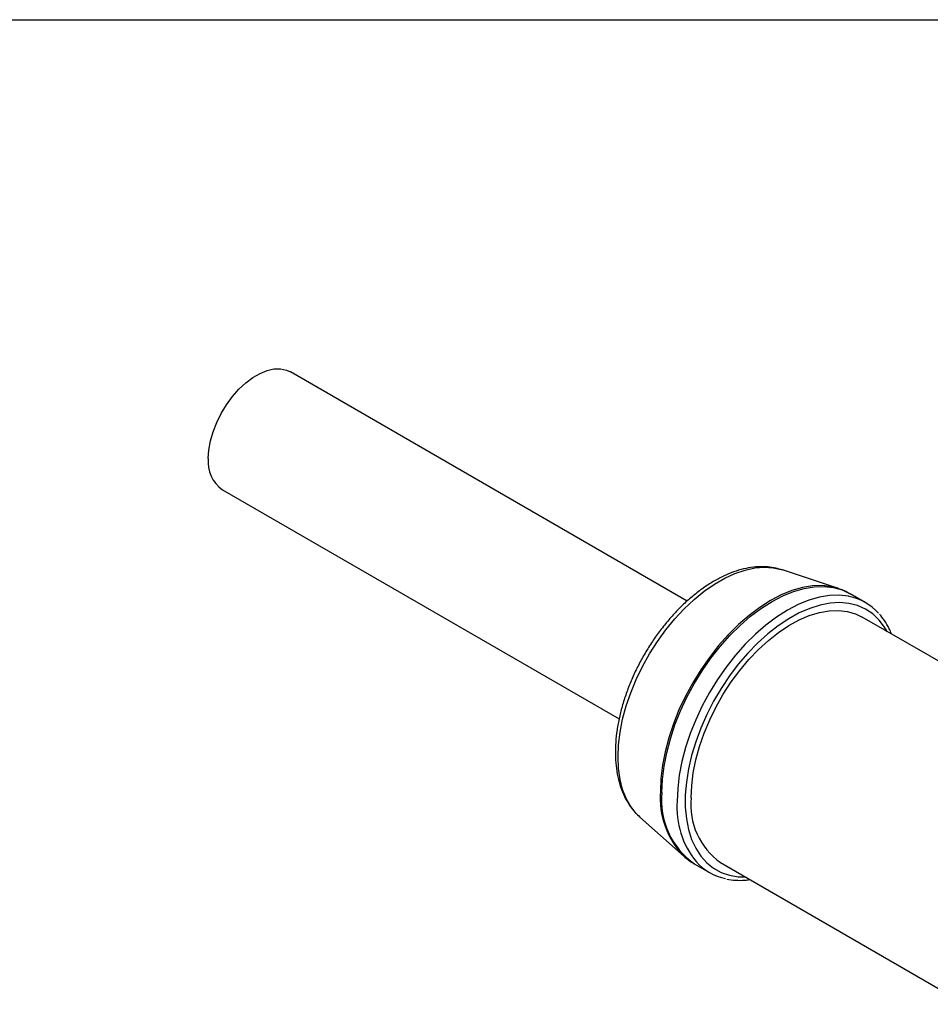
# Model space of a CAD drawing. Header units: millimetres. Extents: x 6 to 273, y 6 to 210.
# Tile 10 of 13: x 204 to 236, y 175 to 210. Entities that reach past the tile are written whole.
import ezdxf

# ---------------------------------------------------------------- set-up
doc = ezdxf.new("R2010")
doc.units = ezdxf.units.MM
doc.linetypes.add('SLD-Solid', pattern=[0])
doc.layers.add('TEXT', color=140, linetype='SLD-Solid', lineweight=25)

msp = doc.modelspace()

# ---------------------------------------------------------------- linework, layer by layer
for p, q in [((227.69, 189.045), (213.69, 197.127)), ((211.29, 192.97), (225.291, 184.888)), ((233.037, 189.486), (231.055, 190.145)), ((233.037, 189.486), (233.01, 189.495)), ((233.422, 189.316), (233.442, 189.304)), ((233.978, 188.995), (233.442, 189.304)), ((239.743, 185.089), (233.869, 188.48)), ((226.021, 181.425), (227.583, 180.037)), ((227.57, 180.049), (227.583, 180.037)), ((227.942, 179.778), (228.478, 179.468)), ((228.87, 179.82), (237.529, 174.821))]:
    msp.add_line(p, q)
at = {"flags": 128}
for points in [[(210.793, 194.069), (210.812, 194.372), (210.868, 194.69), (210.961, 195.017), (211.088, 195.343), (211.246, 195.664), (211.432, 195.97), (211.641, 196.256), (211.87, 196.515), (212.112, 196.742), (212.363, 196.93), (212.617, 197.076), (212.867, 197.178), (213.11, 197.231), (213.338, 197.236), (213.548, 197.192), (213.69, 197.127)], [(226.021, 181.425), (225.894, 181.549), (225.702, 181.794), (225.542, 182.078), (225.416, 182.398), (225.325, 182.752), (225.27, 183.135), (225.252, 183.543), (225.27, 183.972), (225.325, 184.418), (225.416, 184.877), (225.542, 185.343), (225.702, 185.812), (225.894, 186.278), (226.117, 186.738), (226.367, 187.187), (226.642, 187.619), (226.94, 188.031), (227.258, 188.417), (227.592, 188.775), (227.938, 189.101), (228.294, 189.391), (228.655, 189.642), (229.018, 189.851), (229.379, 190.017), (229.735, 190.138), (230.082, 190.213), (230.415, 190.24), (230.733, 190.22), (231.013, 190.158)], [(231.013, 190.158), (231.031, 190.152), (231.055, 190.145)], [(233.01, 189.495), (232.792, 189.55), (232.465, 189.588), (232.12, 189.577), (231.761, 189.518), (231.391, 189.411), (231.014, 189.258), (230.634, 189.06), (230.253, 188.819), (229.876, 188.537), (229.506, 188.216), (229.147, 187.861), (228.803, 187.474), (228.476, 187.058), (228.169, 186.62), (227.887, 186.161), (227.631, 185.687), (227.404, 185.202), (227.208, 184.712), (227.045, 184.22), (226.917, 183.731), (226.824, 183.251), (226.768, 182.783), (226.749, 182.332)], [(226.803, 182.296), (226.821, 182.747), (226.877, 183.215), (226.97, 183.696), (227.099, 184.186), (227.262, 184.678), (227.458, 185.17), (227.685, 185.655), (227.942, 186.129), (228.225, 186.588), (228.531, 187.028), (228.858, 187.444), (229.203, 187.831), (229.563, 188.187), (229.933, 188.508), (230.311, 188.79), (230.692, 189.032), (231.073, 189.231), (231.45, 189.384), (231.821, 189.491), (232.18, 189.549), (232.525, 189.56), (232.852, 189.523), (233.159, 189.437), (233.422, 189.316)], [(233.406, 189.21), (233.389, 189.213), (233.061, 189.251), (232.716, 189.24), (232.357, 189.181), (231.987, 189.074), (231.609, 188.921), (231.228, 188.723), (230.847, 188.481), (230.469, 188.198), (230.099, 187.877), (229.74, 187.521), (229.395, 187.134), (229.068, 186.718), (228.761, 186.279), (228.478, 185.82), (228.222, 185.345), (227.995, 184.86), (227.798, 184.369), (227.635, 183.876), (227.507, 183.387), (227.414, 182.906), (227.358, 182.437), (227.339, 181.986)], [(234.748, 187.973), (234.661, 188.12), (234.466, 188.375), (234.24, 188.589), (233.986, 188.759), (233.706, 188.882), (233.403, 188.959), (233.079, 188.988), (232.739, 188.969), (232.385, 188.902), (232.02, 188.787), (231.65, 188.627), (231.276, 188.422), (230.904, 188.175), (230.536, 187.888), (230.176, 187.563), (229.828, 187.205), (229.496, 186.816), (229.182, 186.401), (228.89, 185.963), (228.622, 185.508), (228.382, 185.038), (228.172, 184.56), (227.993, 184.078), (227.848, 183.597), (227.738, 183.121), (227.664, 182.656), (227.627, 182.205), (227.627, 181.773), (227.664, 181.366), (227.738, 180.985), (227.848, 180.637), (227.993, 180.323), (228.172, 180.047), (228.382, 179.812), (228.622, 179.62), (228.89, 179.474), (229.182, 179.373), (229.496, 179.32), (229.749, 179.312)], [(227.834, 182.109), (227.853, 182.539), (227.909, 182.987), (228.002, 183.447), (228.13, 183.915), (228.293, 184.385), (228.488, 184.852), (228.714, 185.312), (228.968, 185.76), (229.248, 186.19), (229.55, 186.599), (229.871, 186.982), (230.208, 187.335), (230.558, 187.655), (230.916, 187.937), (231.279, 188.179), (231.642, 188.378), (232.003, 188.532), (232.358, 188.64), (232.702, 188.701), (233.031, 188.713), (233.343, 188.677), (233.634, 188.592), (233.869, 188.48)]]:
    msp.add_lwpolyline(points, dxfattribs=at)
for centre, radius, start, end in [((211.973, 193.941), 1.187, 173.8196, 234.8682), ((233.042, 187.373), 1.872, 41.4256, 78.7765), ((229.671, 182.093), 2.931, 175.3119, 224.2156), ((229.524, 182.011), 2.737, 174.0124, 234.6755), ((230.369, 181.766), 3.038, 175.8353, 218.949), ((230.316, 181.853), 2.495, 174.1089, 234.5789), ((229.415, 181.09), 1.872, 221.2212, 258.7523)]:
    msp.add_arc(centre, radius, start, end)
for points, knots in [([(231.004, 190.157), (230.925, 190.18), (230.744, 190.232), (230.446, 190.261), (230.115, 190.254), (229.771, 190.202), (229.419, 190.107), (229.061, 189.968), (228.702, 189.788), (228.344, 189.567), (227.992, 189.309), (227.649, 189.017), (227.319, 188.694), (227.003, 188.342), (226.704, 187.966), (226.426, 187.569), (226.17, 187.153), (225.938, 186.724), (225.733, 186.284), (225.557, 185.838), (225.41, 185.389), (225.295, 184.941), (225.213, 184.498), (225.165, 184.063), (225.153, 183.64), (225.177, 183.233), (225.238, 182.845), (225.337, 182.483), (225.473, 182.148), (225.644, 181.849), (225.828, 181.605), (225.967, 181.479), (226.026, 181.426)], [0, 0, 0, 0, 0.0252117, 0.0569413, 0.0891652, 0.1219923, 0.155404, 0.1892801, 0.2234554, 0.2577767, 0.2921212, 0.3264235, 0.3606634, 0.3948397, 0.428962, 0.4630454, 0.4971075, 0.5311676, 0.5652421, 0.5993478, 0.6335049, 0.6677332, 0.7020502, 0.7364691, 0.7709924, 0.8056034, 0.8402367, 0.8747608, 0.908999, 0.9427481, 0.9758491, 1, 1, 1, 1]), ([(233.417, 189.316), (233.334, 189.361), (233.202, 189.433), (233.057, 189.475), (233.003, 189.491)], [0, 0, 0, 0, 0.6339551, 1, 1, 1, 1]), ([(234.905, 187.883), (234.879, 187.946), (234.809, 188.118), (234.667, 188.355), (234.537, 188.511), (234.477, 188.584)], [0, 0, 0, 0, 0.2374222, 0.6421996, 1, 1, 1, 1]), ([(227.571, 180.055), (227.627, 180.003), (227.745, 179.895), (227.883, 179.816), (227.956, 179.775)], [0, 0, 0, 0, 0.476217, 1, 1, 1, 1]), ([(229.088, 179.239), (229.088, 179.239), (229.188, 179.211), (229.403, 179.195), (229.676, 179.188), (229.847, 179.213), (229.905, 179.222)], [0, 0, 0, 0, 0.000085, 0.397384, 0.797551, 1, 1, 1, 1])]:
    msp.add_open_spline(points, degree=3, knots=knots)
at = {"layer": 'TEXT'}
msp.add_line((6.35, 209.55), (273.05, 209.55), dxfattribs=at)

doc.saveas('drawing.dxf')
